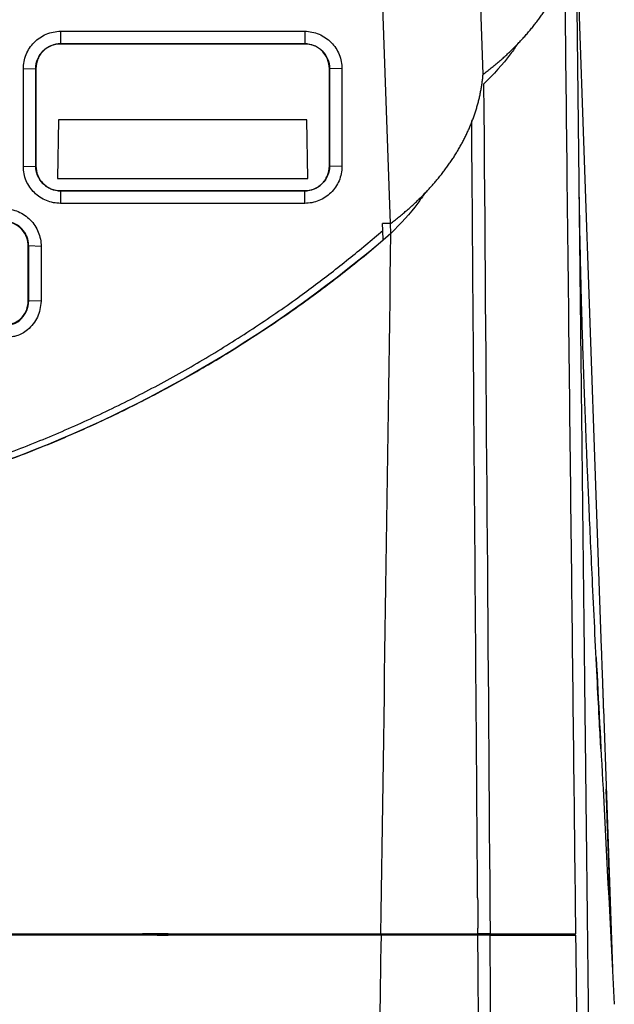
# Model space of a CAD drawing. Header units: millimetres. Extents: x 156812 to 157936, y 112087 to 113571.
# Tile 163 of 204: x 157499 to 157548, y 113179 to 113260. Entities that reach past the tile are written whole.
import ezdxf

# ---------------------------------------------------------------- set-up
doc = ezdxf.new("R2010")
doc.units = ezdxf.units.MM

msp = doc.modelspace()

# ---------------------------------------------------------------- linework, layer by layer
at = {"color": 7, "linetype": 'Continuous', "lineweight": 25}
for p, q in [((157529.154, 113243.33), (157526.355, 113323.494)), ((157536.749, 113255.559), (157534.368, 113323.738)), ((157544.39, 113266.983), (157546.431, 113208.539)), ((157502.131, 113259.09), (157522.131, 113259.09)), ((157502.131, 113259.09), (157502.131, 113258.073)), ((157522.131, 113259.09), (157522.131, 113258.073)), ((157502.131, 113258.073), (157522.131, 113258.073)), ((157502.131, 113258.059), (157502.131, 113258.073)), ((157522.131, 113258.059), (157502.131, 113258.059)), ((157522.131, 113258.059), (157522.131, 113258.073)), ((157499.078, 113256.003), (157500.096, 113256.038)), ((157500.11, 113256.038), (157500.096, 113256.038)), ((157500.11, 113256.038), (157500.11, 113248.038)), ((157524.151, 113256.038), (157524.165, 113256.038)), ((157524.151, 113248.038), (157524.151, 113256.038)), ((157525.183, 113256.003), (157524.165, 113256.038)), ((157524.165, 113256.038), (157524.165, 113248.038)), ((157525.183, 113256.003), (157525.183, 113248.003)), ((157501.953, 113251.845), (157501.869, 113247.037)), ((157522.308, 113251.845), (157501.953, 113251.845)), ((157522.392, 113247.037), (157522.308, 113251.845)), ((157499.078, 113248.003), (157500.096, 113248.038)), ((157500.11, 113248.038), (157500.096, 113248.038)), ((157524.151, 113248.038), (157524.165, 113248.038)), ((157524.172, 113248.038), (157524.151, 113248.038)), ((157525.183, 113248.003), (157524.165, 113248.038)), ((157501.869, 113247.037), (157522.392, 113247.037)), ((157502.131, 113246.003), (157502.131, 113246.017)), ((157502.131, 113246.017), (157522.131, 113246.017)), ((157502.131, 113246.003), (157502.131, 113244.986)), ((157522.131, 113246.003), (157502.131, 113246.003)), ((157522.131, 113246.017), (157522.131, 113246.003)), ((157522.131, 113244.986), (157522.131, 113246.003)), ((157522.131, 113244.986), (157502.131, 113244.986)), ((157529.154, 113243.33), (157528.513, 113243.33)), ((157528.533, 113242.771), (157528.513, 113243.33)), ((157529.2, 113242.525), (157529.171, 113243.339)), ((157528.517, 113242.757), (157528.545, 113241.964)), ((157499.48, 113241.494), (157499.515, 113241.494)), ((157499.48, 113236.994), (157499.48, 113241.494)), ((157500.532, 113241.459), (157499.515, 113241.494)), ((157499.515, 113236.994), (157499.515, 113241.494)), ((157500.532, 113241.459), (157500.532, 113236.959)), ((157499.48, 113236.994), (157499.515, 113236.994)), ((157500.532, 113236.959), (157499.515, 113236.994)), ((157546.604, 113203.565), (157547.348, 113182.27)), ((157510.048, 113185.025), (157510.956, 113185.025)), ((157536.287, 113185.025), (157536.325, 113185.125)), ((157537.301, 113185.025), (157536.287, 113185.025)), ((157537.321, 113185.025), (157536.322, 113185.025)), ((157537.325, 113185.125), (157536.325, 113185.125)), ((157544.284, 113185.025), (157544.356, 113185.025))]:
    msp.add_line(p, q, dxfattribs=at)
at = {"color": 7, "linetype": 'Continuous', "lineweight": 25, "flags": 128}
for points in [[(157528.352, 113185.025), (157528.366, 113185.081), (157528.378, 113185.125)], [(157537.301, 113185.025), (157537.314, 113185.081), (157537.325, 113185.125)]]:
    msp.add_lwpolyline(points, dxfattribs=at)
at = {"color": 7, "linetype": 'Continuous', "lineweight": 25}
for points, knots in [([(157536.749, 113255.559), (157536.863, 113255.646), (157537.091, 113255.818), (157537.424, 113256.082), (157537.751, 113256.349), (157538.07, 113256.619), (157538.381, 113256.892), (157538.686, 113257.169), (157538.982, 113257.449), (157539.272, 113257.732), (157539.554, 113258.017), (157539.828, 113258.306), (157540.094, 113258.597), (157540.353, 113258.89), (157540.604, 113259.187), (157540.847, 113259.485), (157541.083, 113259.786), (157541.31, 113260.089), (157541.53, 113260.395), (157541.742, 113260.702), (157541.945, 113261.011), (157542.14, 113261.323), (157542.328, 113261.636), (157542.507, 113261.95), (157542.678, 113262.266), (157542.841, 113262.584), (157542.996, 113262.903), (157543.143, 113263.223), (157543.281, 113263.545), (157543.412, 113263.867), (157543.534, 113264.191), (157543.648, 113264.515), (157543.754, 113264.841), (157543.852, 113265.166), (157543.942, 113265.493), (157544.024, 113265.82), (157544.098, 113266.147), (157544.164, 113266.475), (157544.221, 113266.803), (157544.271, 113267.131), (157544.312, 113267.46), (157544.334, 113267.679), (157544.344, 113267.788)], [0, 0, 0, 0, 0.025615, 0.051198, 0.076751, 0.102272, 0.127762, 0.153221, 0.178648, 0.204044, 0.229409, 0.254743, 0.280044, 0.305314, 0.330552, 0.355759, 0.380933, 0.406075, 0.431186, 0.456264, 0.48131, 0.506325, 0.531309, 0.55626, 0.581181, 0.60607, 0.630928, 0.655755, 0.680551, 0.705315, 0.730048, 0.754749, 0.779418, 0.804056, 0.828662, 0.853235, 0.877777, 0.902286, 0.926763, 0.951207, 0.97562, 1, 1, 1, 1]), ([(157545.601, 113160.54), (157545.594, 113161.115), (157545.581, 113162.268), (157545.562, 113164.008), (157545.542, 113165.763), (157545.521, 113167.531), (157545.501, 113169.314), (157545.481, 113171.111), (157545.46, 113172.922), (157545.439, 113174.748), (157545.418, 113176.588), (157545.397, 113178.442), (157545.376, 113180.311), (157545.354, 113182.194), (157545.333, 113184.092), (157545.311, 113186.004), (157545.289, 113187.931), (157545.267, 113189.872), (157545.245, 113191.828), (157545.222, 113193.798), (157545.2, 113195.783), (157545.177, 113197.782), (157545.154, 113199.796), (157545.131, 113201.825), (157545.108, 113203.868), (157545.084, 113205.925), (157545.061, 113207.998), (157545.037, 113210.085), (157545.013, 113212.186), (157544.989, 113214.303), (157544.965, 113216.434), (157544.94, 113218.579), (157544.916, 113220.739), (157544.891, 113222.914), (157544.866, 113225.103), (157544.841, 113227.307), (157544.816, 113229.526), (157544.79, 113231.759), (157544.765, 113234.006), (157544.739, 113236.268), (157544.713, 113238.545), (157544.687, 113240.836), (157544.661, 113243.142), (157544.634, 113245.462), (157544.608, 113247.796), (157544.581, 113250.145), (157544.554, 113252.508), (157544.527, 113254.885), (157544.5, 113257.277), (157544.473, 113259.683), (157544.445, 113262.103), (157544.417, 113264.537), (157544.399, 113266.167), (157544.39, 113266.983)], [0, 0, 0, 0, 0.017346, 0.034782, 0.052308, 0.069925, 0.087633, 0.105431, 0.123319, 0.141298, 0.159368, 0.177528, 0.195778, 0.214119, 0.23255, 0.251072, 0.269685, 0.288388, 0.307181, 0.326065, 0.345039, 0.364104, 0.38326, 0.402506, 0.421842, 0.441269, 0.460786, 0.480394, 0.500092, 0.519881, 0.53976, 0.55973, 0.579791, 0.599941, 0.620183, 0.640514, 0.660937, 0.681449, 0.702053, 0.722746, 0.743531, 0.764405, 0.785371, 0.806426, 0.827573, 0.848809, 0.870136, 0.891554, 0.913062, 0.934661, 0.95635, 0.97813, 1, 1, 1, 1]), ([(157543.423, 113264.029), (157543.482, 113258.894), (157543.607, 113247.879), (157543.793, 113231.515), (157543.98, 113215.142), (157544.155, 113199.727), (157544.267, 113189.918), (157544.321, 113185.126)], [0, 0, 0, 0, 0.188822, 0.405016, 0.612278, 0.810606, 1, 1, 1, 1]), ([(157499.078, 113256.003), (157499.078, 113256.405), (157499.156, 113256.806), (157499.459, 113257.551), (157499.684, 113257.893), (157500.248, 113258.466), (157500.586, 113258.696), (157501.327, 113259.008), (157501.729, 113259.09), (157502.131, 113259.09)], [0, 0, 0, 0, 0.25, 0.25, 0.5, 0.5, 0.75, 0.75, 1, 1, 1, 1]), ([(157522.131, 113259.09), (157522.532, 113259.09), (157522.934, 113259.008), (157523.675, 113258.696), (157524.014, 113258.466), (157524.577, 113257.893), (157524.802, 113257.55), (157525.105, 113256.806), (157525.183, 113256.405), (157525.183, 113256.003)], [0, 0, 0, 0, 0.25, 0.25, 0.5, 0.5, 0.75, 0.75, 1, 1, 1, 1]), ([(157500.096, 113256.038), (157500.096, 113256.306), (157500.149, 113256.573), (157500.355, 113257.067), (157500.507, 113257.293), (157500.884, 113257.669), (157501.11, 113257.819), (157501.601, 113258.021), (157501.866, 113258.073), (157502.131, 113258.073)], [0, 0, 0, 0, 0.25, 0.25, 0.5, 0.5, 0.75, 0.75, 1, 1, 1, 1]), ([(157502.131, 113258.059), (157501.595, 113258.059), (157500.964, 113257.798), (157500.539, 113257.292), (157500.389, 113257.071), (157500.323, 113256.951), (157500.164, 113256.578), (157500.11, 113256.31), (157500.11, 113256.038)], [0, 0, 0, 0, 0.5, 0.625, 0.625, 0.75, 0.75, 1, 1, 1, 1]), ([(157522.131, 113258.073), (157522.395, 113258.073), (157522.66, 113258.021), (157523.151, 113257.819), (157523.377, 113257.669), (157523.755, 113257.293), (157523.906, 113257.067), (157524.112, 113256.574), (157524.166, 113256.306), (157524.165, 113256.038)], [0, 0, 0, 0, 0.25, 0.25, 0.5, 0.5, 0.75, 0.75, 1, 1, 1, 1]), ([(157524.151, 113256.038), (157524.151, 113256.574), (157523.89, 113257.204), (157523.384, 113257.629), (157523.164, 113257.78), (157523.044, 113257.846), (157522.671, 113258.004), (157522.402, 113258.059), (157522.131, 113258.059)], [0, 0, 0, 0, 0.5, 0.625, 0.625, 0.75, 0.75, 1, 1, 1, 1]), ([(157539.584, 113258.08), (157539.396, 113257.796), (157538.626, 113256.631), (157537.583, 113255.563), (157536.795, 113254.754)], [0, 0, 0, 0, 0.243529, 1, 1, 1, 1]), ([(157529.154, 113243.33), (157529.267, 113243.415), (157529.491, 113243.585), (157529.819, 113243.845), (157530.141, 113244.107), (157530.456, 113244.374), (157530.764, 113244.643), (157531.066, 113244.916), (157531.36, 113245.193), (157531.647, 113245.472), (157531.927, 113245.755), (157532.199, 113246.04), (157532.465, 113246.329), (157532.723, 113246.62), (157532.973, 113246.914), (157533.217, 113247.21), (157533.452, 113247.51), (157533.68, 113247.811), (157533.9, 113248.115), (157534.113, 113248.422), (157534.317, 113248.73), (157534.514, 113249.041), (157534.703, 113249.353), (157534.883, 113249.668), (157535.056, 113249.985), (157535.221, 113250.303), (157535.378, 113250.623), (157535.526, 113250.944), (157535.667, 113251.267), (157535.799, 113251.592), (157535.924, 113251.918), (157536.04, 113252.245), (157536.148, 113252.573), (157536.248, 113252.902), (157536.34, 113253.232), (157536.423, 113253.562), (157536.498, 113253.894), (157536.565, 113254.226), (157536.624, 113254.559), (157536.674, 113254.892), (157536.717, 113255.225), (157536.738, 113255.448), (157536.749, 113255.559)], [0, 0, 0, 0, 0.025201, 0.050392, 0.075573, 0.100743, 0.125904, 0.151055, 0.176196, 0.201327, 0.226447, 0.251558, 0.276658, 0.301747, 0.326826, 0.351894, 0.376951, 0.401998, 0.427034, 0.452059, 0.477073, 0.502077, 0.527071, 0.552054, 0.577028, 0.601991, 0.626944, 0.651888, 0.676821, 0.701745, 0.726658, 0.751561, 0.776453, 0.801335, 0.826206, 0.851067, 0.875916, 0.900755, 0.925583, 0.950399, 0.975205, 1, 1, 1, 1]), ([(157536.196, 113201.993), (157536.154, 113207.5), (157536.069, 113218.772), (157535.942, 113235.379), (157535.857, 113246.552), (157535.817, 113251.775)], [0, 0, 0, 0, 0.337166, 0.69018, 1, 1, 1, 1]), ([(157502.131, 113244.986), (157501.733, 113244.986), (157501.336, 113245.063), (157500.6, 113245.363), (157500.261, 113245.585), (157499.695, 113246.143), (157499.467, 113246.477), (157499.159, 113247.209), (157499.078, 113247.606), (157499.078, 113248.003)], [0, 0, 0, 0, 0.25, 0.25, 0.5, 0.5, 0.75, 0.75, 1, 1, 1, 1]), ([(157502.131, 113246.003), (157501.863, 113246.003), (157501.595, 113246.057), (157501.101, 113246.263), (157500.875, 113246.414), (157500.5, 113246.792), (157500.35, 113247.018), (157500.148, 113247.509), (157500.096, 113247.773), (157500.096, 113248.038)], [0, 0, 0, 0, 0.25, 0.25, 0.5, 0.5, 0.75, 0.75, 1, 1, 1, 1]), ([(157500.11, 113248.038), (157500.11, 113247.502), (157500.371, 113246.872), (157500.877, 113246.447), (157501.097, 113246.296), (157501.217, 113246.23), (157501.591, 113246.072), (157501.859, 113246.017), (157502.131, 113246.017)], [0, 0, 0, 0, 0.5, 0.625, 0.625, 0.75, 0.75, 1, 1, 1, 1]), ([(157524.165, 113248.038), (157524.165, 113247.773), (157524.113, 113247.509), (157523.911, 113247.018), (157523.761, 113246.792), (157523.386, 113246.414), (157523.16, 113246.262), (157522.666, 113246.057), (157522.398, 113246.003), (157522.131, 113246.003)], [0, 0, 0, 0, 0.25, 0.25, 0.5, 0.5, 0.75, 0.75, 1, 1, 1, 1]), ([(157522.131, 113246.017), (157522.667, 113246.017), (157523.297, 113246.279), (157523.722, 113246.785), (157523.873, 113247.005), (157523.938, 113247.125), (157524.097, 113247.498), (157524.151, 113247.766), (157524.151, 113248.038)], [0, 0, 0, 0, 0.5, 0.625, 0.625, 0.75, 0.75, 1, 1, 1, 1]), ([(157525.183, 113248.003), (157525.183, 113247.606), (157525.102, 113247.209), (157524.793, 113246.477), (157524.566, 113246.142), (157524, 113245.585), (157523.661, 113245.363), (157522.925, 113245.064), (157522.528, 113244.986), (157522.131, 113244.986)], [0, 0, 0, 0, 0.25, 0.25, 0.5, 0.5, 0.75, 0.75, 1, 1, 1, 1]), ([(157546.412, 113200.126), (157546.37, 113200.889), (157546.279, 113202.569), (157546.104, 113205.846), (157545.916, 113209.67), (157545.731, 113213.568), (157545.569, 113217.067), (157545.435, 113220.059), (157545.327, 113222.548), (157545.236, 113224.746), (157545.146, 113227.019), (157545.045, 113229.715), (157544.954, 113232.36), (157544.882, 113234.656), (157544.831, 113236.413), (157544.782, 113238.261), (157544.727, 113240.526), (157544.663, 113243.583), (157544.632, 113245.939), (157544.614, 113247.269)], [0, 0, 0, 0, 0.059935, 0.1319182, 0.2156356, 0.2982414, 0.3698071, 0.4301258, 0.4818834, 0.5244446, 0.5703923, 0.6294171, 0.6972058, 0.7378503, 0.7738555, 0.807409, 0.8540328, 0.917632, 1, 1, 1, 1]), ([(157531.988, 113245.849), (157531.8, 113245.566), (157531.03, 113244.402), (157529.988, 113243.334), (157529.2, 113242.525)], [0, 0, 0, 0, 0.243175, 1, 1, 1, 1]), ([(157497.48, 113244.546), (157497.882, 113244.546), (157498.283, 113244.464), (157499.024, 113244.152), (157499.363, 113243.921), (157499.927, 113243.348), (157500.151, 113243.006), (157500.454, 113242.262), (157500.532, 113241.86), (157500.532, 113241.459)], [0, 0, 0, 0, 0.25, 0.25, 0.5, 0.5, 0.75, 0.75, 1, 1, 1, 1]), ([(157499.515, 113241.494), (157499.514, 113241.539), (157499.512, 113241.632), (157499.497, 113241.773), (157499.472, 113241.918), (157499.435, 113242.066), (157499.384, 113242.216), (157499.321, 113242.367), (157499.242, 113242.516), (157499.15, 113242.661), (157499.043, 113242.801), (157498.896, 113242.962), (157498.649, 113243.176), (157498.325, 113243.36), (157497.982, 113243.472), (157497.719, 113243.521), (157497.555, 113243.526), (157497.48, 113243.529)], [0, 0, 0, 0, 0.042671, 0.087084, 0.133232, 0.181091, 0.230615, 0.281733, 0.334353, 0.388352, 0.443584, 0.499877, 0.592576, 0.749391, 0.846017, 0.929523, 1, 1, 1, 1]), ([(157499.48, 113241.494), (157499.48, 113241.705), (157499.446, 113241.937), (157499.277, 113242.405), (157499.142, 113242.639), (157498.771, 113243.046), (157498.535, 113243.216), (157498.02, 113243.44), (157497.743, 113243.494), (157497.48, 113243.494)], [0, 0, 0, 0, 0.25, 0.25, 0.5, 0.5, 0.75, 0.75, 1, 1, 1, 1]), ([(157395.728, 113242.771), (157395.983, 113242.552), (157396.493, 113242.114), (157397.265, 113241.466), (157398.043, 113240.826), (157398.828, 113240.194), (157399.619, 113239.569), (157400.416, 113238.952), (157401.219, 113238.344), (157402.029, 113237.742), (157403.787, 113236.464), (157406.541, 113234.573), (157410.366, 113232.191), (157414.294, 113229.98), (157418.329, 113227.939), (157422.463, 113226.075), (157428.082, 113223.837), (157435.261, 113221.522), (157444.075, 113219.523), (157453.047, 113218.313), (157462.101, 113217.906), (157471.148, 113218.308), (157480.105, 113219.509), (157488.939, 113221.505), (157496.134, 113223.821), (157501.746, 113226.053), (157505.859, 113227.904), (157509.883, 113229.935), (157513.817, 113232.144), (157517.656, 113234.532), (157520.65, 113236.584), (157522.85, 113238.195), (157524.303, 113239.3), (157525.734, 113240.431), (157527.147, 113241.585), (157528.071, 113242.376), (157528.533, 113242.771)], [0, 0, 0, 0, 0.006966, 0.01393, 0.020894, 0.027857, 0.03482, 0.041784, 0.04875, 0.055718, 0.062689, 0.09382, 0.12493, 0.156065, 0.187224, 0.218635, 0.250026, 0.312556, 0.37475, 0.437103, 0.499941, 0.562355, 0.62454, 0.686991, 0.749817, 0.780974, 0.812154, 0.84327, 0.874369, 0.905653, 0.936958, 0.949576, 0.962186, 0.97479, 0.987394, 1, 1, 1, 1]), ([(157462.131, 113217.541), (157462.484, 113217.542), (157463.191, 113217.544), (157464.251, 113217.561), (157465.311, 113217.588), (157466.369, 113217.626), (157467.426, 113217.675), (157468.482, 113217.735), (157469.538, 113217.806), (157470.592, 113217.888), (157471.645, 113217.98), (157472.698, 113218.084), (157473.749, 113218.199), (157474.8, 113218.324), (157475.849, 113218.46), (157476.898, 113218.608), (157477.946, 113218.766), (157478.992, 113218.935), (157481.17, 113219.309), (157484.463, 113219.968), (157488.836, 113221.045), (157493.158, 113222.313), (157497.431, 113223.774), (157501.643, 113225.424), (157505.784, 113227.261), (157509.839, 113229.279), (157513.069, 113231.07), (157515.521, 113232.532), (157517.229, 113233.598), (157518.915, 113234.695), (157520.578, 113235.825), (157522.219, 113236.987), (157523.836, 113238.182), (157525.43, 113239.409), (157527.003, 113240.667), (157528.031, 113241.531), (157528.545, 113241.964)], [0, 0, 0, 0, 0.014685, 0.029358, 0.044021, 0.058675, 0.073322, 0.087964, 0.102602, 0.117238, 0.131873, 0.146508, 0.161147, 0.175789, 0.190437, 0.205091, 0.219755, 0.234429, 0.249114, 0.311514, 0.373794, 0.436077, 0.498482, 0.561239, 0.623875, 0.686513, 0.749276, 0.777184, 0.805054, 0.832898, 0.860725, 0.888547, 0.916375, 0.944219, 0.972091, 1, 1, 1, 1]), ([(157498.174, 113235.098), (157498.203, 113235.103), (157498.495, 113235.156), (157498.951, 113235.54), (157499.425, 113236.194), (157499.485, 113236.727), (157499.515, 113236.994)], [0, 0, 0, 0, 0.036485, 0.358754, 0.679844, 1, 1, 1, 1]), ([(157498.174, 113235.138), (157498.285, 113235.178), (157498.588, 113235.288), (157499.021, 113235.671), (157499.404, 113236.265), (157499.455, 113236.753), (157499.48, 113236.994)], [0, 0, 0, 0, 0.1461341, 0.3977138, 0.7032452, 1, 1, 1, 1]), ([(157500.532, 113236.959), (157500.474, 113236.513), (157500.358, 113235.62), (157499.53, 113234.647), (157498.746, 113234.138), (157498.287, 113234.076), (157498.174, 113234.061)], [0, 0, 0, 0, 0.32837, 0.656872, 0.915758, 1, 1, 1, 1]), ([(157546.431, 113208.539), (157546.432, 113208.503), (157546.434, 113208.429), (157546.439, 113208.306), (157546.444, 113208.17), (157546.449, 113208.02), (157546.455, 113207.856), (157546.461, 113207.678), (157546.468, 113207.484), (157546.476, 113207.275), (157546.484, 113207.05), (157546.492, 113206.809), (157546.501, 113206.552), (157546.511, 113206.279), (157546.521, 113205.99), (157546.531, 113205.685), (157546.542, 113205.365), (157546.553, 113205.031), (157546.565, 113204.682), (157546.578, 113204.321), (157546.591, 113203.947), (157546.6, 113203.693), (157546.604, 113203.565)], [0, 0, 0, 0, 0.038531, 0.078269, 0.119215, 0.161367, 0.204726, 0.249293, 0.295067, 0.342048, 0.390237, 0.439632, 0.490236, 0.542046, 0.595064, 0.64929, 0.704723, 0.761363, 0.819211, 0.878267, 0.93853, 1, 1, 1, 1]), ([(157546.012, 113207.763), (157546.2, 113204.166), (157546.708, 113194.47), (157547.195, 113185.19), (157547.5, 113179.354)], [0, 0, 0, 0, 0.371032, 1, 1, 1, 1]), ([(157547.143, 113188.128), (157547.137, 113188.316), (157547.124, 113188.692), (157547.103, 113189.268), (157547.083, 113189.855), (157547.062, 113190.452), (157547.041, 113191.059), (157547.019, 113191.677), (157546.997, 113192.305), (157546.975, 113192.943), (157546.952, 113193.592), (157546.929, 113194.251), (157546.906, 113194.921), (157546.882, 113195.601), (157546.858, 113196.291), (157546.842, 113196.759), (157546.834, 113196.993)], [0, 0, 0, 0, 0.071342, 0.142696, 0.214065, 0.285446, 0.356841, 0.42825, 0.499672, 0.571107, 0.642556, 0.714018, 0.785493, 0.856982, 0.928484, 1, 1, 1, 1]), ([(157462.131, 113185.125), (157462.681, 113185.125), (157463.785, 113185.125), (157465.445, 113185.125), (157467.11, 113185.125), (157468.782, 113185.124), (157470.458, 113185.124), (157472.14, 113185.124), (157474.241, 113185.125), (157476.764, 113185.125), (157479.676, 113185.125), (157482.573, 113185.125), (157488.424, 113185.123), (157494.285, 113185.126), (157500.163, 113185.125), (157503.056, 113185.125), (157505.959, 113185.125), (157507.87, 113185.125), (157508.846, 113185.125)], [0, 0, 0, 0, 0.035245, 0.070635, 0.106161, 0.141815, 0.17759, 0.213475, 0.249462, 0.312148, 0.375065, 0.436031, 0.497891, 0.75047, 0.812706, 0.8765, 0.937013, 1, 1, 1, 1]), ([(157510.048, 113185.026), (157509.388, 113185.026), (157508.084, 113185.026), (157506.149, 113185.026), (157503.86, 113185.026), (157501.225, 113185.025), (157497.193, 113185.025), (157492.212, 113185.024), (157486.194, 113185.025), (157480.213, 113185.024), (157475.181, 113185.025), (157471.169, 113185.025), (157468.144, 113185.025), (157465.133, 113185.025), (157463.129, 113185.025), (157462.131, 113185.025)], [0, 0, 0, 0, 0.04159, 0.082186, 0.121758, 0.185601, 0.247877, 0.375007, 0.497985, 0.6247, 0.748993, 0.812155, 0.875076, 0.937707, 1, 1, 1, 1]), ([(157528.352, 113185.025), (157527.414, 113185.025), (157525.564, 113185.025), (157522.827, 113185.025), (157519.634, 113185.025), (157516.004, 113185.025), (157510.458, 113185.025), (157503.605, 113185.025), (157495.285, 113185.025), (157487.048, 113185.025), (157480.38, 113185.025), (157475.406, 113185.025), (157472.047, 113185.025), (157468.717, 113185.025), (157465.414, 113185.025), (157463.222, 113185.025), (157462.131, 113185.025)], [0, 0, 0, 0, 0.042865, 0.084532, 0.125002, 0.188571, 0.250003, 0.377524, 0.500002, 0.62713, 0.749998, 0.800885, 0.851322, 0.901316, 0.950873, 1, 1, 1, 1]), ([(157510.956, 113185.125), (157510.542, 113185.126), (157509.838, 113185.127), (157509.134, 113185.126), (157508.846, 113185.125)], [0, 0, 0, 0, 0.589473, 1, 1, 1, 1]), ([(157510.956, 113185.125), (157511.635, 113185.125), (157513.024, 113185.125), (157515.155, 113185.125), (157517.378, 113185.125), (157520.208, 113185.126), (157523.886, 113185.124), (157526.789, 113185.125), (157528.378, 113185.125)], [0, 0, 0, 0, 0.116577, 0.238727, 0.3663, 0.499136, 0.725871, 1, 1, 1, 1]), ([(157528.383, 113185.026), (157527.553, 113185.026), (157525.961, 113185.025), (157523.675, 113185.025), (157521.595, 113185.025), (157519.243, 113185.026), (157516.617, 113185.026), (157513.717, 113185.026), (157511.852, 113185.026), (157510.956, 113185.026)], [0, 0, 0, 0, 0.143172, 0.274685, 0.3942, 0.501402, 0.679764, 0.846115, 1, 1, 1, 1]), ([(157536.287, 113185.025), (157536.249, 113185.025), (157536.175, 113185.025), (157536.05, 113185.025), (157535.914, 113185.025), (157535.769, 113185.025), (157535.612, 113185.025), (157535.446, 113185.025), (157535.268, 113185.025), (157535.08, 113185.025), (157534.882, 113185.025), (157534.673, 113185.025), (157534.454, 113185.025), (157534.224, 113185.025), (157533.984, 113185.025), (157533.733, 113185.025), (157533.232, 113185.025), (157532.421, 113185.025), (157531.409, 113185.025), (157530.531, 113185.025), (157529.838, 113185.025), (157529.116, 113185.025), (157528.606, 113185.025), (157528.352, 113185.025)], [0, 0, 0, 0, 0.033632, 0.067187, 0.100674, 0.1341, 0.167473, 0.200801, 0.234092, 0.267354, 0.300594, 0.333821, 0.367042, 0.400266, 0.4335, 0.466752, 0.500031, 0.624853, 0.749974, 0.812492, 0.874968, 0.937454, 1, 1, 1, 1]), ([(157528.378, 113185.125), (157528.506, 113185.125), (157528.763, 113185.125), (157529.137, 113185.125), (157529.504, 113185.125), (157529.863, 113185.125), (157530.213, 113185.125), (157530.555, 113185.125), (157530.889, 113185.125), (157531.214, 113185.125), (157531.53, 113185.125), (157531.838, 113185.125), (157532.138, 113185.125), (157532.428, 113185.125), (157532.71, 113185.125), (157532.983, 113185.125), (157533.248, 113185.125), (157533.587, 113185.125), (157533.987, 113185.125), (157534.431, 113185.125), (157534.84, 113185.125), (157535.212, 113185.125), (157535.548, 113185.125), (157535.846, 113185.125), (157536.11, 113185.125), (157536.253, 113185.125), (157536.325, 113185.125)], [0, 0, 0, 0, 0.031286, 0.062565, 0.093835, 0.125099, 0.156357, 0.18761, 0.218858, 0.250103, 0.281344, 0.312584, 0.343823, 0.375062, 0.406302, 0.437543, 0.468788, 0.500038, 0.562086, 0.624234, 0.686496, 0.748885, 0.811413, 0.874097, 0.936953, 1, 1, 1, 1]), ([(157536.322, 113185.025), (157536.287, 113185.025), (157536.217, 113185.025), (157536.101, 113185.025), (157535.975, 113185.025), (157535.84, 113185.025), (157535.696, 113185.025), (157535.542, 113185.025), (157535.379, 113185.025), (157535.207, 113185.025), (157535.026, 113185.025), (157534.836, 113185.025), (157534.636, 113185.025), (157534.428, 113185.025), (157534.211, 113185.025), (157533.985, 113185.025), (157533.75, 113185.025), (157533.26, 113185.025), (157532.457, 113185.025), (157531.447, 113185.025), (157530.57, 113185.025), (157529.877, 113185.025), (157529.152, 113185.025), (157528.64, 113185.025), (157528.384, 113185.025)], [0, 0, 0, 0, 0.031523, 0.062997, 0.094424, 0.125806, 0.157147, 0.188447, 0.219709, 0.250935, 0.282127, 0.313287, 0.344415, 0.375515, 0.406587, 0.437633, 0.468655, 0.499654, 0.624435, 0.749182, 0.811624, 0.874235, 0.937024, 1, 1, 1, 1]), ([(157544.284, 113185.025), (157544.247, 113185.025), (157544.173, 113185.025), (157544.049, 113185.025), (157543.915, 113185.025), (157543.771, 113185.025), (157543.617, 113185.025), (157543.453, 113185.025), (157543.279, 113185.025), (157543.095, 113185.025), (157542.9, 113185.025), (157542.696, 113185.025), (157542.482, 113185.025), (157542.257, 113185.025), (157542.023, 113185.025), (157541.716, 113185.025), (157541.326, 113185.025), (157540.84, 113185.025), (157540.325, 113185.025), (157539.78, 113185.025), (157539.205, 113185.025), (157538.601, 113185.025), (157537.969, 113185.025), (157537.524, 113185.025), (157537.301, 113185.025)], [0, 0, 0, 0, 0.036147, 0.072193, 0.108148, 0.144019, 0.179815, 0.215544, 0.251215, 0.286837, 0.322417, 0.357965, 0.393489, 0.428998, 0.4645, 0.500004, 0.562731, 0.625298, 0.687752, 0.75014, 0.812512, 0.874913, 0.937394, 1, 1, 1, 1]), ([(157537.321, 113185.025), (157537.443, 113185.025), (157537.685, 113185.025), (157538.038, 113185.025), (157538.383, 113185.025), (157538.72, 113185.025), (157539.047, 113185.025), (157539.366, 113185.025), (157539.677, 113185.025), (157539.979, 113185.025), (157540.272, 113185.025), (157540.556, 113185.025), (157540.832, 113185.025), (157541.1, 113185.025), (157541.358, 113185.025), (157541.609, 113185.025), (157542.07, 113185.025), (157542.691, 113185.025), (157543.268, 113185.025), (157543.665, 113185.025), (157543.929, 113185.025), (157544.119, 113185.025), (157544.257, 113185.025), (157544.321, 113185.025), (157544.356, 113185.025)], [0, 0, 0, 0, 0.03343, 0.066814, 0.10016, 0.133475, 0.166767, 0.200044, 0.233311, 0.266578, 0.299851, 0.333138, 0.366447, 0.399784, 0.433158, 0.466575, 0.500042, 0.624869, 0.750065, 0.812456, 0.874943, 0.937427, 0.96528, 1, 1, 1, 1]), ([(157537.325, 113185.125), (157537.444, 113185.125), (157537.683, 113185.125), (157538.032, 113185.125), (157538.374, 113185.125), (157538.708, 113185.125), (157539.035, 113185.125), (157539.354, 113185.124), (157539.666, 113185.124), (157539.969, 113185.124), (157540.265, 113185.124), (157540.552, 113185.124), (157540.832, 113185.123), (157541.103, 113185.123), (157541.365, 113185.123), (157541.619, 113185.123), (157541.864, 113185.123), (157542.1, 113185.123), (157542.327, 113185.123), (157542.546, 113185.123), (157542.755, 113185.124), (157542.955, 113185.124), (157543.145, 113185.124), (157543.326, 113185.124), (157543.498, 113185.124), (157543.66, 113185.125), (157543.812, 113185.125), (157543.955, 113185.125), (157544.087, 113185.125), (157544.211, 113185.125), (157544.284, 113185.125), (157544.321, 113185.125)], [0, 0, 0, 0, 0.033313, 0.066706, 0.100178, 0.133729, 0.16736, 0.201071, 0.234862, 0.268732, 0.302683, 0.336715, 0.370828, 0.405023, 0.439301, 0.473662, 0.508107, 0.542637, 0.577254, 0.611959, 0.646753, 0.681638, 0.716615, 0.751687, 0.786855, 0.82212, 0.857486, 0.892955, 0.928528, 0.964209, 1, 1, 1, 1]), ([(157544.654, 113160.54), (157544.648, 113160.9), (157544.637, 113161.594), (157544.623, 113162.598), (157544.607, 113163.72), (157544.59, 113165.037), (157544.563, 113167.331), (157544.533, 113169.892), (157544.498, 113172.886), (157544.467, 113175.592), (157544.431, 113178.61), (157544.394, 113181.766), (157544.369, 113183.925), (157544.356, 113185.025)], [0, 0, 0, 0, 0.044945, 0.086678, 0.125161, 0.184499, 0.250257, 0.409284, 0.500292, 0.617636, 0.740035, 0.867489, 1, 1, 1, 1])]:
    msp.add_open_spline(points, degree=3, knots=knots, dxfattribs=at)
for points in [[(157500.096, 113248.038), (157500.096, 113250.705), (157500.096, 113253.371), (157500.096, 113256.038)], [(157499.078, 113248.003), (157499.077, 113250.67), (157499.078, 113253.336), (157499.078, 113256.003)], [(157536.795, 113254.754), (157536.976, 113230.938), (157537.153, 113207.645), (157537.325, 113185.125)], [(157529.2, 113242.525), (157519.987, 113234.554), (157498.688, 113221.927), (157474.317, 113217.541), (157462.131, 113217.541)], [(157528.378, 113185.125), (157528.647, 113203.906), (157528.921, 113223.075), (157529.2, 113242.525)], [(157536.217, 113199.293), (157536.21, 113200.192), (157536.203, 113201.092), (157536.196, 113201.993)], [(157536.303, 113188.076), (157536.274, 113191.795), (157536.246, 113195.534), (157536.217, 113199.293)], [(157536.303, 113188.076), (157536.309, 113187.248), (157536.315, 113186.42), (157536.321, 113185.593)], [(157528.384, 113185.025), (157528.227, 113174.09), (157528.071, 113163.288), (157527.918, 113152.637)], [(157536.325, 113185.125), (157536.324, 113185.281), (157536.323, 113185.437), (157536.321, 113185.593)], [(157536.543, 113155.975), (157536.471, 113165.497), (157536.397, 113175.187), (157536.322, 113185.025)], [(157537.57, 113152.643), (157537.487, 113163.234), (157537.404, 113174.037), (157537.321, 113185.025)], [(157544.284, 113185.025), (157544.297, 113185.059), (157544.309, 113185.092), (157544.321, 113185.125)]]:
    msp.add_open_spline(points, degree=3, dxfattribs=at)

doc.saveas('drawing.dxf')
